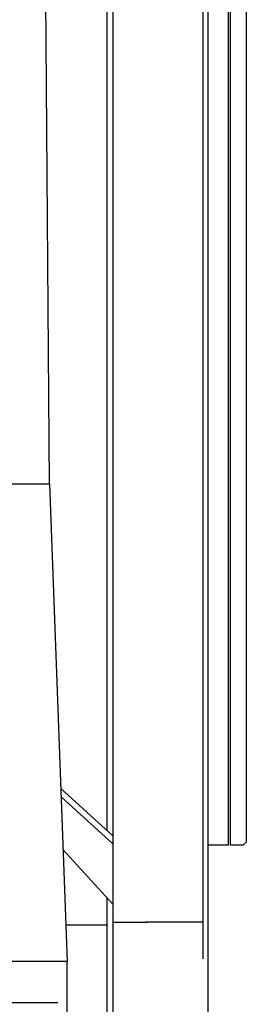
# Model space of a CAD drawing. Header units: millimetres. Extents: x 96940 to 101272, y 432237 to 434659.
# Tile 104 of 256: x 97682.631 to 97682.987, y 432611.28 to 432612.827. Entities that reach past the tile are written whole.
import ezdxf

# ---------------------------------------------------------------- set-up
doc = ezdxf.new("R2010")
doc.units = ezdxf.units.MM
doc.linetypes.add('CENTER', pattern=[35.225022, 22.015639, -4.403128, 4.403128, -4.403128])
doc.layers.add('R_BN_N_T_Halte_Dreismast', color=7, linetype='Continuous', lineweight=25)
doc.layers.add('R_BN_T_N_Halte_Blindengeleidelijn', color=9, linetype='Continuous')
doc.layers.add('R_BN_T_N_Tramplus abri 2e generatie', color=7, linetype='Continuous')

# ---------------------------------------------------------------- blocks, each defined once
blk = doc.blocks.new('DREIS zijaanzicht')
at = {"layer": 'R_BN_N_T_Halte_Dreismast'}
for p, q in [((-0.081, 0.815), (-0.0657, 2.745)), ((-0.081, 0.815), (-0.1085, 0.065)), ((-0.081, 0.815), (0.081, 0.815)), ((-0.1085, 0.065), (0.1085, 0.065)), ((-0.1085, -0.235), (-0.1085, 0.065))]:
    blk.add_line(p, q, dxfattribs=at)
at = {"layer": 'R_BN_N_T_Halte_Dreismast', "color": 1, "linetype": 'CENTER', "ltscale": 0.05}
blk.add_line((-0.0941, 0), (0.0941, 0), dxfattribs=at)

msp = doc.modelspace()

# ---------------------------------------------------------------- linework, layer by layer
at = {"layer": 'R_BN_T_N_Tramplus abri 2e generatie'}
for p, q in [((97682.91945, 432612.00435), (97682.91945, 432613.44935)), ((97682.92745, 432612.00435), (97682.92745, 432613.44935)), ((97682.96245, 432611.53035), (97682.96245, 432613.39035)), ((97682.98745, 432611.53535), (97682.98745, 432613.38535)), ((97682.77745, 432613.32274), (97682.77745, 432612.02965)), ((97682.76825, 432611.8907), (97682.76825, 432613.31816)), ((97682.95945, 432611.53035), (97682.95945, 432613.31483)), ((97682.77745, 432612.02965), (97682.77745, 432611.13435)), ((97682.91945, 432611.35135), (97682.91945, 432612.00435)), ((97682.92745, 432611.30813), (97682.92745, 432612.00435)), ((97682.76825, 432611.55336), (97682.76825, 432611.89402)), ((97682.77745, 432611.54506), (97682.69538, 432611.61907)), ((97682.95945, 432611.53035), (97682.92745, 432611.53035)), ((97682.98245, 432611.53035), (97682.96245, 432611.53035)), ((97682.98745, 432611.53535), (97682.98245, 432611.53035)), ((97682.69889, 432611.52321), (97682.77745, 432611.43738)), ((97682.76825, 432611.12935), (97682.76825, 432611.44743)), ((97682.76795, 432611.40435), (97682.70325, 432611.40435)), ((97682.77745, 432611.40935), (97682.83245, 432611.40935)), ((97682.91945, 432611.40935), (97682.82964, 432611.40935)), ((97682.92745, 432611.13435), (97682.92745, 432611.31135))]:
    msp.add_line(p, q, dxfattribs=at)
at = {"layer": 'R_BN_T_N_Tramplus abri 2e generatie', "color": 9}
msp.add_line((97682.77745, 432611.53251), (97682.69585, 432611.6061), dxfattribs=at)

# ---------------------------------------------------------------- block references
at = {"layer": 'R_BN_T_N_Halte_Blindengeleidelijn', "color": 6, "linetype": 'Continuous', "ltscale": 0.05, "xscale": -1}
msp.add_blockref('DREIS zijaanzicht', (97682.59684, 432611.28237), dxfattribs=at)

doc.saveas('drawing.dxf')
